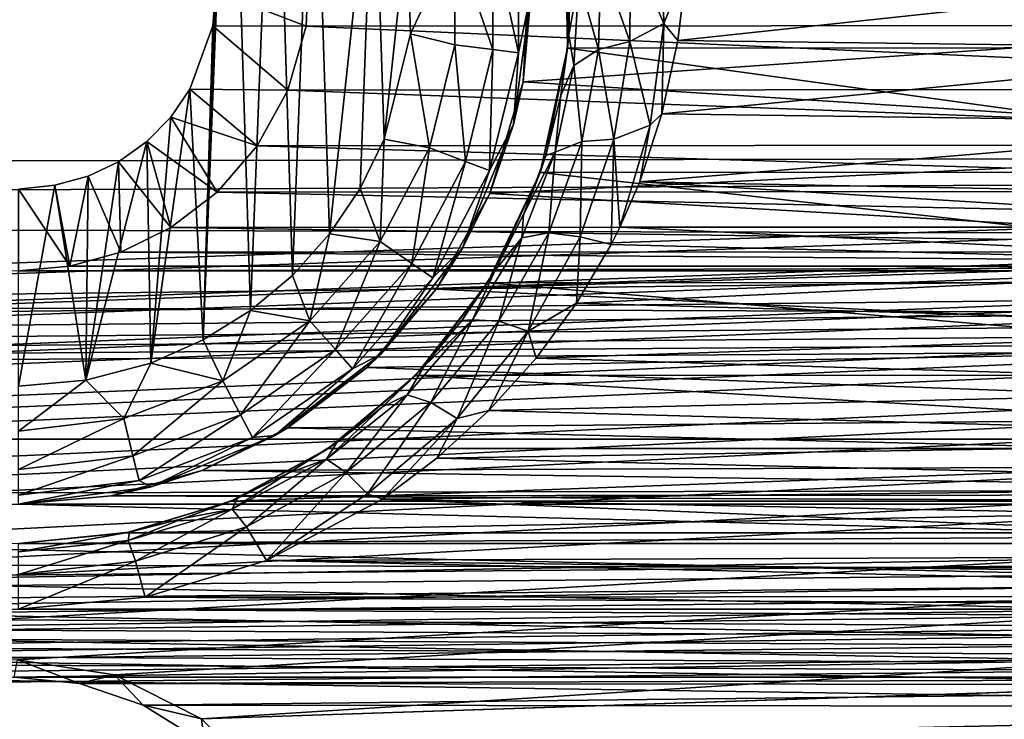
# Model space of a CAD drawing. Header units: metres. Extents: x -95 to 103, y -12 to 12.
# Tile 252 of 256: x -54.2 to -51.7, y 5.29 to 7.07. Entities that reach past the tile are written whole.
import ezdxf

# ---------------------------------------------------------------- set-up
doc = ezdxf.new("R2010")
doc.units = ezdxf.units.M
doc.layers.add('solid_P74500', color=7, linetype='CONTINUOUS')
doc.layers.add('solid_P74500_01', color=7, linetype='CONTINUOUS')

msp = doc.modelspace()

# ---------------------------------------------------------------- linework, layer by layer
at = {"layer": 'solid_P74500'}
for points in [[(-12.2, 5.05, 0.5), (-11.7, 9.776363, 0.5), (-88, 9.776363, 0.5)], [(-12.2, 5.05, 0.5), (-88, 9.776363, 0.5), (-88, 5.05, 0.5)], [(-53.663013, 7.983215, -11.8), (-53.731503, 6.257416, -11.8), (-53.700718, 7.142048, -11.8)], [(-53.663013, 7.983215, -11.8), (-53.611973, 6.331459, -11.8), (-53.731503, 6.257416, -11.8)], [(-53.663013, 7.983215, -11.8), (-53.550758, 7.900564, -11.8), (-53.611973, 6.331459, -11.8)], [(-53.550758, 7.900564, -11.8), (-53.505363, 6.420703, -11.8), (-53.611973, 6.331459, -11.8)], [(-53.550758, 7.900564, -11.8), (-53.451893, 7.80319, -11.8), (-53.505363, 6.420703, -11.8)], [(-53.451893, 7.80319, -11.8), (-53.411118, 6.52597, -11.8), (-53.505363, 6.420703, -11.8)], [(-53.451893, 7.80319, -11.8), (-53.298901, 7.573346, -11.8), (-53.411118, 6.52597, -11.8)], [(-84.20311, 5.444916, -1.8), (-85.675003, 7.792304, -1.8), (-14.325, 7.792304, -1.8)], [(-83.957001, 5.406663, -1.8), (-84.20311, 5.444916, -1.8), (-14.325, 7.792304, -1.8)], [(-83.736336, 5.295372, -1.8), (-83.957001, 5.406663, -1.8), (-14.325, 7.792304, -1.8)], [(-83.736336, 5.295372, -1.8), (-14.325, 7.792304, -1.8), (-79.20311, 5.444916, -1.8)], [(-78.957001, 5.406663, -1.8), (-79.20311, 5.444916, -1.8), (-14.325, 7.792304, -1.8)], [(-78.736336, 5.295372, -1.8), (-78.957001, 5.406663, -1.8), (-14.325, 7.792304, -1.8)], [(-78.736336, 5.295372, -1.8), (-14.325, 7.792304, -1.8), (-74.20311, 5.444916, -1.8)], [(-73.957001, 5.406663, -1.8), (-74.20311, 5.444916, -1.8), (-14.325, 7.792304, -1.8)], [(-73.736336, 5.295372, -1.8), (-73.957001, 5.406663, -1.8), (-14.325, 7.792304, -1.8)], [(-73.736336, 5.295372, -1.8), (-14.325, 7.792304, -1.8), (-69.20311, 5.444916, -1.8)], [(-68.957001, 5.406663, -1.8), (-69.20311, 5.444916, -1.8), (-14.325, 7.792304, -1.8)], [(-68.736336, 5.295372, -1.8), (-68.957001, 5.406663, -1.8), (-14.325, 7.792304, -1.8)], [(-68.736336, 5.295372, -1.8), (-14.325, 7.792304, -1.8), (-64.20311, 5.444916, -1.8)], [(-63.957005, 5.406663, -1.8), (-64.20311, 5.444916, -1.8), (-14.325, 7.792304, -1.8)], [(-63.736332, 5.295372, -1.8), (-63.957005, 5.406663, -1.8), (-14.325, 7.792304, -1.8)], [(-63.736332, 5.295372, -1.8), (-14.325, 7.792304, -1.8), (-59.20311, 5.444916, -1.8)], [(-58.957005, 5.406663, -1.8), (-59.20311, 5.444916, -1.8), (-14.325, 7.792304, -1.8)], [(-58.736332, 5.295372, -1.8), (-58.957005, 5.406663, -1.8), (-14.325, 7.792304, -1.8)], [(-58.736332, 5.295372, -1.8), (-14.325, 7.792304, -1.8), (-54.20311, 5.444916, -1.8)], [(-53.957005, 5.406663, -1.8), (-54.20311, 5.444916, -1.8), (-14.325, 7.792304, -1.8)], [(-53.736332, 5.295372, -1.8), (-53.957005, 5.406663, -1.8), (-14.325, 7.792304, -1.8)], [(-53.736332, 5.295372, -1.8), (-14.325, 7.792304, -1.8), (-49.20311, 5.444916, -1.8)], [(92.5, 6.975814, 10.372194), (92.5, 7.752533, 9.805175), (-94.018356, 7.447287, 10.039319)], [(-53.298901, 7.573346, -11.8), (-53.333118, 6.641509, -11.8), (-53.411118, 6.52597, -11.8)], [(-53.298901, 7.573346, -11.8), (-53.272678, 6.76642, -11.8), (-53.333118, 6.641509, -11.8)], [(-53.298901, 7.573346, -11.8), (-53.214642, 7.310327, -11.8), (-53.272678, 6.76642, -11.8)], [(92.5, 6.975814, 10.372194), (-94.018356, 7.447287, 10.039319), (-94.018356, 6.639937, 10.59062)], [(-50.592739, 6.998838, -9.125035), (-50.586353, 7.334234, -8.857709), (-52.813553, 7.333337, -8.858451)], [(-50.592739, 6.998838, -9.125035), (-52.813553, 7.333337, -8.858451), (-52.807384, 6.99762, -9.125969)], [(-52.80423, 7.031255, -9.986495), (-52.807384, 6.99762, -9.125969), (-52.813553, 7.333337, -8.858451)], [(-52.80423, 7.031255, -9.986495), (-52.813553, 7.333337, -8.858451), (-52.800701, 7.184258, -9.852427)], [(-53.214642, 7.310327, -11.8), (-53.205719, 7.034285, -11.8), (-53.272678, 6.76642, -11.8)], [(-53.093323, 7.274375, -11.777164), (-53.205719, 7.034285, -11.8), (-53.214642, 7.310327, -11.8)], [(-52.93206, 7.293956, -11.614588), (-52.93206, 6.986044, -11.614588), (-52.996624, 7.286117, -11.712049)], [(-52.900002, 7.14, -11.5), (-52.93206, 6.986044, -11.614588), (-52.93206, 7.293956, -11.614588)], [(-52.64769, 7.256926, -10.13025), (-52.569378, 7.310532, -10.129299), (-52.56319, 7.059873, -10.311363)], [(-52.569378, 7.310532, -10.129299), (-52.504425, 7.205236, -10.21443), (-52.56319, 7.059873, -10.311363)], [(-53.093323, 7.274375, -11.777164), (-53.093323, 7.005625, -11.777164), (-53.205719, 7.034285, -11.8)], [(-52.996624, 7.286117, -11.712049), (-52.996624, 6.993884, -11.712049), (-53.093323, 7.274375, -11.777164)], [(-52.996624, 6.993884, -11.712049), (-53.093323, 7.005625, -11.777164), (-53.093323, 7.274375, -11.777164)], [(-52.93206, 6.986044, -11.614588), (-52.996624, 6.993884, -11.712049), (-52.996624, 7.286117, -11.712049)], [(-52.723167, 7.222837, -10.080328), (-52.64769, 7.256926, -10.13025), (-52.649021, 7.014533, -10.313454)], [(-52.649021, 7.014533, -10.313454), (-52.64769, 7.256926, -10.13025), (-52.56319, 7.059873, -10.311363)], [(-53.700718, 7.142048, -11.8), (-53.470741, 7.053593, -5.092822), (-53.462597, 7.234941, -4.831732)], [(-49.929634, 7.055848, -5.089697), (-53.462597, 7.234941, -4.831732), (-53.470741, 7.053593, -5.092822)], [(-49.929634, 7.055848, -5.089697), (-49.937241, 7.236759, -4.829008), (-53.462597, 7.234941, -4.831732)], [(-52.920132, 6.912104, -7.087512), (-52.902905, 7.226828, -6.766441), (-50.498337, 7.079858, -6.919943)], [(-52.900002, 7.14, -11.5), (-52.902905, 7.226828, -6.766441), (-52.920132, 6.912104, -7.087512)], [(-52.723167, 7.222837, -10.080328), (-52.728493, 6.993838, -10.262398), (-52.77914, 7.171193, -10.006481)], [(-52.723167, 7.222837, -10.080328), (-52.649021, 7.014533, -10.313454), (-52.728493, 6.993838, -10.262398)], [(-52.56319, 7.059873, -10.311363), (-52.504425, 7.205236, -10.21443), (-52.527477, 7.01674, -10.344823)], [(-50.893276, 7.193082, -10.222992), (-52.527477, 7.01674, -10.344823), (-52.504425, 7.205236, -10.21443)], [(-52.77914, 7.171193, -10.006481), (-52.80423, 7.031255, -9.986495), (-52.800701, 7.184258, -9.852427)], [(-52.77914, 7.171193, -10.006481), (-52.791199, 6.953621, -10.186873), (-52.80423, 7.031255, -9.986495)], [(-52.728493, 6.993838, -10.262398), (-52.791199, 6.953621, -10.186873), (-52.77914, 7.171193, -10.006481)], [(-50.893276, 7.193082, -10.222992), (-50.871647, 6.995722, -10.359048), (-52.527477, 7.01674, -10.344823)], [(-53.731503, 6.257416, -11.8), (-53.707512, 7.05461, -11.8), (-53.700718, 7.142048, -11.8)], [(-53.700718, 7.142048, -11.8), (-53.707512, 7.05461, -11.8), (-53.470741, 7.053593, -5.092822)], [(-52.900002, 7.14, -11.5), (-52.920132, 6.912104, -7.087512), (-52.944298, 6.803535, -11.5)], [(-52.900002, 7.14, -11.5), (-52.944298, 6.803535, -11.5), (-52.93206, 6.986044, -11.614588)], [(-52.920132, 6.912104, -7.087512), (-50.498337, 7.079858, -6.919943), (-50.441578, 6.754933, -7.237463)], [(-53.707512, 7.05461, -11.8), (-53.765335, 6.893235, -11.8), (-53.517292, 6.891102, -5.310623)], [(-53.731503, 6.257416, -11.8), (-53.765335, 6.893235, -11.8), (-53.707512, 7.05461, -11.8)], [(-53.707512, 7.05461, -11.8), (-53.517292, 6.891102, -5.310623), (-53.470741, 7.053593, -5.092822)], [(-49.883789, 6.893729, -5.307212), (-53.470741, 7.053593, -5.092822), (-53.517292, 6.891102, -5.310623)], [(-49.883789, 6.893729, -5.307212), (-49.929634, 7.055848, -5.089697), (-53.470741, 7.053593, -5.092822)], [(-52.649021, 7.014533, -10.313454), (-52.56319, 7.059873, -10.311363), (-52.59737, 6.802377, -10.486115)], [(-52.56319, 7.059873, -10.311363), (-52.568153, 6.830747, -10.468567), (-52.59737, 6.802377, -10.486115)], [(-52.56319, 7.059873, -10.311363), (-52.527477, 7.01674, -10.344823), (-52.568153, 6.830747, -10.468567)], [(-53.157639, 6.744685, -11.777164), (-53.272678, 6.76642, -11.8), (-53.205719, 7.034285, -11.8)], [(-53.093323, 7.005625, -11.777164), (-53.157639, 6.744685, -11.777164), (-53.205719, 7.034285, -11.8)], [(-52.824825, 6.877517, -10.115171), (-52.807384, 6.99762, -9.125969), (-52.80423, 7.031255, -9.986495)], [(-52.791199, 6.953621, -10.186873), (-52.824825, 6.877517, -10.115171), (-52.80423, 7.031255, -9.986495)], [(-53.066559, 6.710143, -11.712049), (-53.157639, 6.744685, -11.777164), (-53.093323, 7.005625, -11.777164)], [(-52.996624, 6.993884, -11.712049), (-53.066559, 6.710143, -11.712049), (-53.093323, 7.005625, -11.777164)], [(-50.523228, 6.683096, -9.358751), (-52.807384, 6.99762, -9.125969), (-52.877129, 6.682053, -9.359496)], [(-52.862862, 6.725197, -10.235952), (-52.877129, 6.682053, -9.359496), (-52.807384, 6.99762, -9.125969)], [(-52.862862, 6.725197, -10.235952), (-52.807384, 6.99762, -9.125969), (-52.824825, 6.877517, -10.115171)], [(-50.523228, 6.683096, -9.358751), (-50.592739, 6.998838, -9.125035), (-52.807384, 6.99762, -9.125969)], [(-52.728493, 6.993838, -10.262398), (-52.649021, 7.014533, -10.313454), (-52.690285, 6.766607, -10.488468)], [(-52.690285, 6.766607, -10.488468), (-52.649021, 7.014533, -10.313454), (-52.59737, 6.802377, -10.486115)], [(-50.871647, 6.995722, -10.359048), (-52.568153, 6.830747, -10.468567), (-52.527477, 7.01674, -10.344823)], [(-50.871647, 6.995722, -10.359048), (-50.826168, 6.807505, -10.483696), (-52.568153, 6.830747, -10.468567)], [(92.5, 6.152128, 10.880493), (92.5, 6.975814, 10.372194), (-94.018356, 6.639937, 10.59062)], [(-53.005745, 6.687079, -11.614588), (-53.066559, 6.710143, -11.712049), (-52.996624, 6.993884, -11.712049)], [(-52.93206, 6.986044, -11.614588), (-53.005745, 6.687079, -11.614588), (-52.996624, 6.993884, -11.712049)], [(-52.944298, 6.803535, -11.5), (-53.005745, 6.687079, -11.614588), (-52.93206, 6.986044, -11.614588)], [(-52.728493, 6.993838, -10.262398), (-52.771286, 6.760592, -10.435995), (-52.791199, 6.953621, -10.186873)], [(-52.728493, 6.993838, -10.262398), (-52.690285, 6.766607, -10.488468), (-52.771286, 6.760592, -10.435995)], [(-52.791199, 6.953621, -10.186873), (-52.838409, 6.733699, -10.358377), (-52.824825, 6.877517, -10.115171)], [(-52.771286, 6.760592, -10.435995), (-52.838409, 6.733699, -10.358377), (-52.791199, 6.953621, -10.186873)], [(-53.004631, 6.629024, -7.352973), (-52.920132, 6.912104, -7.087512), (-50.441578, 6.754933, -7.237463)], [(-52.944298, 6.803535, -11.5), (-52.920132, 6.912104, -7.087512), (-53.004631, 6.629024, -7.352973)], [(-53.864315, 6.198026, -11.8), (-53.813557, 6.822836, -11.8), (-53.765335, 6.893235, -11.8)], [(-53.731503, 6.257416, -11.8), (-53.864315, 6.198026, -11.8), (-53.765335, 6.893235, -11.8)], [(-53.765335, 6.893235, -11.8), (-53.813557, 6.822836, -11.8), (-53.594624, 6.74956, -5.489393)], [(-53.765335, 6.893235, -11.8), (-53.594624, 6.74956, -5.489393), (-53.517292, 6.891102, -5.310623)], [(-49.807301, 6.752329, -5.485987), (-53.517292, 6.891102, -5.310623), (-53.594624, 6.74956, -5.489393)], [(-49.807301, 6.752329, -5.485987), (-49.883789, 6.893729, -5.307212), (-53.517292, 6.891102, -5.310623)], [(-52.838409, 6.733699, -10.358377), (-52.862862, 6.725197, -10.235952), (-52.824825, 6.877517, -10.115171)], [(-53.813557, 6.822836, -11.8), (-53.87468, 6.760879, -11.8), (-53.696159, 6.632159, -5.630672)], [(-53.864315, 6.198026, -11.8), (-53.87468, 6.760879, -11.8), (-53.813557, 6.822836, -11.8)], [(-53.813557, 6.822836, -11.8), (-53.696159, 6.632159, -5.630672), (-53.594624, 6.74956, -5.489393)], [(-50.826168, 6.807505, -10.483696), (-52.62426, 6.65851, -10.578953), (-52.568153, 6.830747, -10.468567)], [(-52.59737, 6.802377, -10.486115), (-52.568153, 6.830747, -10.468567), (-52.62426, 6.65851, -10.578953)], [(-52.944298, 6.803535, -11.5), (-53.004631, 6.629024, -7.352973), (-53.074165, 6.49, -11.5)], [(-52.944298, 6.803535, -11.5), (-53.074165, 6.49, -11.5), (-53.005745, 6.687079, -11.614588)], [(-52.690285, 6.766607, -10.488468), (-52.59737, 6.802377, -10.486115), (-52.674747, 6.542895, -10.650846)], [(-52.59737, 6.802377, -10.486115), (-52.62426, 6.65851, -10.578953), (-52.674747, 6.542895, -10.650846)], [(-50.826168, 6.807505, -10.483696), (-50.758587, 6.622798, -10.601346), (-52.62426, 6.65851, -10.578953)], [(-54.029671, 6.154617, -11.8), (-53.946198, 6.709256, -11.8), (-53.87468, 6.760879, -11.8)], [(-53.864315, 6.198026, -11.8), (-54.029671, 6.154617, -11.8), (-53.87468, 6.760879, -11.8)], [(-53.87468, 6.760879, -11.8), (-53.946198, 6.709256, -11.8), (-53.814137, 6.541955, -5.735227)], [(-53.87468, 6.760879, -11.8), (-53.814137, 6.541955, -5.735227), (-53.696159, 6.632159, -5.630672)], [(-49.706539, 6.634699, -5.627678), (-53.594624, 6.74956, -5.489393), (-53.696159, 6.632159, -5.630672)], [(-49.706539, 6.634699, -5.627678), (-49.807301, 6.752329, -5.485987), (-53.594624, 6.74956, -5.489393)], [(-53.282532, 6.506719, -11.777164), (-53.333118, 6.641509, -11.8), (-53.272678, 6.76642, -11.8)], [(-53.157639, 6.744685, -11.777164), (-53.282532, 6.506719, -11.777164), (-53.272678, 6.76642, -11.8)], [(-53.202366, 6.451383, -11.712049), (-53.282532, 6.506719, -11.777164), (-53.157639, 6.744685, -11.777164)], [(-53.066559, 6.710143, -11.712049), (-53.202366, 6.451383, -11.712049), (-53.157639, 6.744685, -11.777164)], [(-53.004631, 6.629024, -7.352973), (-50.441578, 6.754933, -7.237463), (-50.316521, 6.474358, -7.489505)], [(-52.771286, 6.760592, -10.435995), (-52.775269, 6.518895, -10.652001), (-52.854851, 6.528449, -10.597903)], [(-52.771286, 6.760592, -10.435995), (-52.854851, 6.528449, -10.597903), (-52.838409, 6.733699, -10.358377)], [(-52.775269, 6.518895, -10.652001), (-52.690285, 6.766607, -10.488468), (-52.696739, 6.499281, -10.677516)], [(-52.771286, 6.760592, -10.435995), (-52.690285, 6.766607, -10.488468), (-52.775269, 6.518895, -10.652001)], [(-52.690285, 6.766607, -10.488468), (-52.674747, 6.542895, -10.650846), (-52.696739, 6.499281, -10.677516)], [(-52.838409, 6.733699, -10.358377), (-52.923439, 6.516373, -10.517879), (-52.918823, 6.575562, -10.351501)], [(-52.854851, 6.528449, -10.597903), (-52.923439, 6.516373, -10.517879), (-52.838409, 6.733699, -10.358377)], [(-52.838409, 6.733699, -10.358377), (-52.918823, 6.575562, -10.351501), (-52.862862, 6.725197, -10.235952)], [(-52.918823, 6.575562, -10.351501), (-52.877129, 6.682053, -9.359496), (-52.862862, 6.725197, -10.235952)], [(-54.029671, 6.154617, -11.8), (-54.023689, 6.672484, -11.8), (-53.946198, 6.709256, -11.8)], [(-53.946198, 6.709256, -11.8), (-54.023689, 6.672484, -11.8), (-53.940701, 6.47981, -5.805347)], [(-53.946198, 6.709256, -11.8), (-53.940701, 6.47981, -5.805347), (-53.814137, 6.541955, -5.735227)], [(-53.148842, 6.414437, -11.614588), (-53.202366, 6.451383, -11.712049), (-53.066559, 6.710143, -11.712049)], [(-53.005745, 6.687079, -11.614588), (-53.148842, 6.414437, -11.614588), (-53.066559, 6.710143, -11.712049)], [(-54.023689, 6.672484, -11.8), (-54.108173, 6.649518, -11.8), (-54.070065, 6.444089, -5.844973)], [(-54.029671, 6.154617, -11.8), (-54.108173, 6.649518, -11.8), (-54.023689, 6.672484, -11.8)], [(-54.023689, 6.672484, -11.8), (-54.070065, 6.444089, -5.844973), (-53.940701, 6.47981, -5.805347)], [(-53.074165, 6.49, -11.5), (-53.148842, 6.414437, -11.614588), (-53.005745, 6.687079, -11.614588)], [(-50.390415, 6.403175, -9.552453), (-52.877129, 6.682053, -9.359496), (-53.010273, 6.402062, -9.553198)], [(-52.990799, 6.434424, -10.457341), (-53.010273, 6.402062, -9.553198), (-52.877129, 6.682053, -9.359496)], [(-52.990799, 6.434424, -10.457341), (-52.877129, 6.682053, -9.359496), (-52.918823, 6.575562, -10.351501)], [(-50.390415, 6.403175, -9.552453), (-50.523228, 6.683096, -9.358751), (-52.877129, 6.682053, -9.359496)], [(-54.108173, 6.649518, -11.8), (-54.200001, 6.64, -11.8), (-54.070065, 6.444089, -5.844973)], [(-54.200001, 6.14, -11.8), (-54.200001, 6.64, -11.8), (-54.108173, 6.649518, -11.8)], [(-54.029671, 6.154617, -11.8), (-54.200001, 6.14, -11.8), (-54.108173, 6.649518, -11.8)], [(-50.722317, 6.543038, -10.650759), (-52.674747, 6.542895, -10.650846), (-52.62426, 6.65851, -10.578953)], [(-50.758587, 6.622798, -10.601346), (-50.722317, 6.543038, -10.650759), (-52.62426, 6.65851, -10.578953)], [(92.5, 6.152128, 10.880493), (-94.018356, 6.639937, 10.59062), (-94.018356, 5.791973, 11.077141)], [(-54.200001, 6.64, -11.8), (-54.200001, 6.432491, -5.857735), (-54.070065, 6.444089, -5.844973)], [(-49.588951, 6.543865, -5.733047), (-53.696159, 6.632159, -5.630672), (-53.814137, 6.541955, -5.735227)], [(-49.588951, 6.543865, -5.733047), (-49.706539, 6.634699, -5.627678), (-53.696159, 6.632159, -5.630672)], [(-53.282532, 6.506719, -11.777164), (-53.411118, 6.52597, -11.8), (-53.333118, 6.641509, -11.8)], [(-53.140911, 6.386121, -7.564914), (-53.004631, 6.629024, -7.352973), (-50.316521, 6.474358, -7.489505)], [(-53.074165, 6.49, -11.5), (-53.004631, 6.629024, -7.352973), (-53.140911, 6.386121, -7.564914)], [(-52.923439, 6.516373, -10.517879), (-52.990799, 6.434424, -10.457341), (-52.918823, 6.575562, -10.351501)], [(-49.462196, 6.480899, -5.804132), (-53.814137, 6.541955, -5.735227), (-53.940701, 6.47981, -5.805347)], [(-49.462196, 6.480899, -5.804132), (-49.588951, 6.543865, -5.733047), (-53.814137, 6.541955, -5.735227)], [(-53.460747, 6.305556, -11.777164), (-53.505363, 6.420703, -11.8), (-53.411118, 6.52597, -11.8)], [(-53.282532, 6.506719, -11.777164), (-53.460747, 6.305556, -11.777164), (-53.411118, 6.52597, -11.8)], [(-52.854851, 6.528449, -10.597903), (-52.907303, 6.279213, -10.800389), (-52.982048, 6.30462, -10.744555)], [(-52.854851, 6.528449, -10.597903), (-52.982048, 6.30462, -10.744555), (-52.923439, 6.516373, -10.517879)], [(-52.854851, 6.528449, -10.597903), (-52.775269, 6.518895, -10.652001), (-52.907303, 6.279213, -10.800389)], [(-50.672836, 6.447643, -10.708777), (-52.696739, 6.499281, -10.677516), (-52.674747, 6.542895, -10.650846)], [(-50.722317, 6.543038, -10.650759), (-50.672836, 6.447643, -10.708777), (-52.674747, 6.542895, -10.650846)], [(-53.396152, 6.232644, -11.712049), (-53.460747, 6.305556, -11.777164), (-53.282532, 6.506719, -11.777164)], [(-53.202366, 6.451383, -11.712049), (-53.396152, 6.232644, -11.712049), (-53.282532, 6.506719, -11.777164)], [(-52.923439, 6.516373, -10.517879), (-53.048519, 6.308198, -10.661965), (-52.990799, 6.434424, -10.457341)], [(-52.982048, 6.30462, -10.744555), (-53.048519, 6.308198, -10.661965), (-52.923439, 6.516373, -10.517879)], [(-52.907303, 6.279213, -10.800389), (-52.775269, 6.518895, -10.652001), (-52.784813, 6.350398, -10.766728)], [(-52.775269, 6.518895, -10.652001), (-52.696739, 6.499281, -10.677516), (-52.784813, 6.350398, -10.766728)], [(-50.672836, 6.447643, -10.708777), (-52.784813, 6.350398, -10.766728), (-52.696739, 6.499281, -10.677516)], [(-49.331429, 6.444363, -5.844672), (-53.940701, 6.47981, -5.805347), (-54.070065, 6.444089, -5.844973)], [(-49.331429, 6.444363, -5.844672), (-49.462196, 6.480899, -5.804132), (-53.940701, 6.47981, -5.805347)], [(-53.074165, 6.49, -11.5), (-53.140911, 6.386121, -7.564914), (-53.280762, 6.220761, -11.5)], [(-53.074165, 6.49, -11.5), (-53.280762, 6.220761, -11.5), (-53.148842, 6.414437, -11.614588)], [(-53.140911, 6.386121, -7.564914), (-50.316521, 6.474358, -7.489505), (-50.141521, 6.243505, -7.68301)], [(-53.353024, 6.183962, -11.614588), (-53.396152, 6.232644, -11.712049), (-53.202366, 6.451383, -11.712049)], [(-53.148842, 6.414437, -11.614588), (-53.353024, 6.183962, -11.614588), (-53.202366, 6.451383, -11.712049)], [(-50.672836, 6.447643, -10.708777), (-50.570911, 6.286667, -10.804065), (-52.784813, 6.350398, -10.766728)], [(-19.200001, 6.432491, -5.857735), (-85.675003, 6.005326, -6.294441), (-14.325, 6.005424, -6.294348)], [(-49.200001, 6.432491, -5.857735), (-54.200001, 6.432491, -5.857735), (-85.675003, 6.005326, -6.294441)], [(-44.200001, 6.432491, -5.857735), (-49.200001, 6.432491, -5.857735), (-85.675003, 6.005326, -6.294441)], [(-39.200001, 6.432491, -5.857735), (-44.200001, 6.432491, -5.857735), (-85.675003, 6.005326, -6.294441)], [(-34.200001, 6.432491, -5.857735), (-39.200001, 6.432491, -5.857735), (-85.675003, 6.005326, -6.294441)], [(-29.200001, 6.432491, -5.857735), (-34.200001, 6.432491, -5.857735), (-85.675003, 6.005326, -6.294441)], [(-24.200001, 6.432491, -5.857735), (-29.200001, 6.432491, -5.857735), (-85.675003, 6.005326, -6.294441)], [(-19.200001, 6.432491, -5.857735), (-24.200001, 6.432491, -5.857735), (-85.675003, 6.005326, -6.294441)], [(-49.331429, 6.444363, -5.844672), (-54.070065, 6.444089, -5.844973), (-54.200001, 6.432491, -5.857735)], [(-49.200001, 6.432491, -5.857735), (-49.331429, 6.444363, -5.844672), (-54.200001, 6.432491, -5.857735)], [(-53.460747, 6.305556, -11.777164), (-53.611973, 6.331459, -11.8), (-53.505363, 6.420703, -11.8)], [(-53.075401, 6.306167, -10.549652), (-53.010273, 6.402062, -9.553198), (-52.990799, 6.434424, -10.457341)], [(-53.048519, 6.308198, -10.661965), (-53.075401, 6.306167, -10.549652), (-52.990799, 6.434424, -10.457341)], [(-53.280762, 6.220761, -11.5), (-53.353024, 6.183962, -11.614588), (-53.148842, 6.414437, -11.614588)], [(-50.206978, 6.167262, -9.706435), (-53.010273, 6.402062, -9.553198), (-53.193439, 6.16685, -9.706697)], [(-53.171162, 6.190532, -10.629889), (-53.193439, 6.16685, -9.706697), (-53.010273, 6.402062, -9.553198)], [(-53.171162, 6.190532, -10.629889), (-53.010273, 6.402062, -9.553198), (-53.075401, 6.306167, -10.549652)], [(-50.206978, 6.167262, -9.706435), (-50.390415, 6.403175, -9.552453), (-53.010273, 6.402062, -9.553198)], [(-53.315552, 6.187242, -7.728406), (-53.140911, 6.386121, -7.564914), (-50.141521, 6.243505, -7.68301)], [(-53.280762, 6.220761, -11.5), (-53.140911, 6.386121, -7.564914), (-53.315552, 6.187242, -7.728406)], [(-52.907303, 6.279213, -10.800389), (-52.784813, 6.350398, -10.766728), (-52.887218, 6.210558, -10.847994)], [(-50.570911, 6.286667, -10.804065), (-52.887218, 6.210558, -10.847994), (-52.784813, 6.350398, -10.766728)], [(-53.681923, 6.152889, -11.777164), (-53.731503, 6.257416, -11.8), (-53.611973, 6.331459, -11.8)], [(-53.460747, 6.305556, -11.777164), (-53.681923, 6.152889, -11.777164), (-53.611973, 6.331459, -11.8)], [(-53.636654, 6.066637, -11.712049), (-53.681923, 6.152889, -11.777164), (-53.460747, 6.305556, -11.777164)], [(-53.396152, 6.232644, -11.712049), (-53.636654, 6.066637, -11.712049), (-53.460747, 6.305556, -11.777164)], [(-53.048519, 6.308198, -10.661965), (-53.214214, 6.117478, -10.786961), (-53.171162, 6.190532, -10.629889)], [(-53.153866, 6.09837, -10.872088), (-53.214214, 6.117478, -10.786961), (-53.048519, 6.308198, -10.661965)], [(-53.048519, 6.308198, -10.661965), (-53.171162, 6.190532, -10.629889), (-53.075401, 6.306167, -10.549652)], [(-52.982048, 6.30462, -10.744555), (-53.153866, 6.09837, -10.872088), (-53.048519, 6.308198, -10.661965)], [(-52.982048, 6.30462, -10.744555), (-53.087662, 6.057676, -10.929638), (-53.153866, 6.09837, -10.872088)], [(-52.982048, 6.30462, -10.744555), (-52.907303, 6.279213, -10.800389), (-53.087662, 6.057676, -10.929638)], [(-53.087662, 6.057676, -10.929638), (-52.907303, 6.279213, -10.800389), (-53.00695, 6.077981, -10.922827)], [(-52.907303, 6.279213, -10.800389), (-52.887218, 6.210558, -10.847994), (-53.00695, 6.077981, -10.922827)], [(-50.570911, 6.286667, -10.804065), (-50.449898, 6.137165, -10.889684), (-52.887218, 6.210558, -10.847994)], [(-53.681923, 6.152889, -11.777164), (-53.864315, 6.198026, -11.8), (-53.731503, 6.257416, -11.8)], [(-53.60643, 6.009048, -11.614588), (-53.636654, 6.066637, -11.712049), (-53.396152, 6.232644, -11.712049)], [(-53.353024, 6.183962, -11.614588), (-53.60643, 6.009048, -11.614588), (-53.396152, 6.232644, -11.712049)], [(-53.280762, 6.220761, -11.5), (-53.516594, 6.034126, -7.848543), (-53.549999, 6.014167, -11.5)], [(-53.280762, 6.220761, -11.5), (-53.549999, 6.014167, -11.5), (-53.353024, 6.183962, -11.614588)], [(-53.280762, 6.220761, -11.5), (-53.315552, 6.187242, -7.728406), (-53.516594, 6.034126, -7.848543)], [(-53.315552, 6.187242, -7.728406), (-50.141521, 6.243505, -7.68301), (-49.931427, 6.065162, -7.824565)], [(-53.933208, 6.057589, -11.777164), (-54.029671, 6.154617, -11.8), (-53.864315, 6.198026, -11.8)], [(-53.681923, 6.152889, -11.777164), (-53.933208, 6.057589, -11.777164), (-53.864315, 6.198026, -11.8)], [(-50.449898, 6.137165, -10.889684), (-53.00695, 6.077981, -10.922827), (-52.887218, 6.210558, -10.847994)], [(-53.549999, 6.014167, -11.5), (-53.60643, 6.009048, -11.614588), (-53.353024, 6.183962, -11.614588)], [(-53.516594, 6.034126, -7.848543), (-53.315552, 6.187242, -7.728406), (-49.931427, 6.065162, -7.824565)], [(-53.277184, 6.087188, -10.699494), (-53.193439, 6.16685, -9.706697), (-53.171162, 6.190532, -10.629889)], [(-53.214214, 6.117478, -10.786961), (-53.277184, 6.087188, -10.699494), (-53.171162, 6.190532, -10.629889)], [(92.5, 5.292573, 11.32415), (92.5, 6.152128, 10.880493), (-94.018356, 5.791973, 11.077141)], [(-54.029671, 6.154617, -11.8), (-54.200001, 6.025195, -11.777164), (-54.200001, 6.14, -11.8)], [(-53.933208, 6.057589, -11.777164), (-54.200001, 6.025195, -11.777164), (-54.029671, 6.154617, -11.8)], [(-53.909897, 5.963009, -11.712049), (-53.933208, 6.057589, -11.777164), (-53.681923, 6.152889, -11.777164)], [(-53.636654, 6.066637, -11.712049), (-53.909897, 5.963009, -11.712049), (-53.681923, 6.152889, -11.777164)], [(-49.985966, 5.981413, -9.822051), (-53.193439, 6.16685, -9.706697), (-53.414433, 5.981127, -9.822226)], [(-53.392708, 5.996201, -10.759497), (-53.414433, 5.981127, -9.822226), (-53.193439, 6.16685, -9.706697)], [(-53.392708, 5.996201, -10.759497), (-53.193439, 6.16685, -9.706697), (-53.277184, 6.087188, -10.699494)], [(-49.985966, 5.981413, -9.822051), (-50.206978, 6.167262, -9.706435), (-53.193439, 6.16685, -9.706697)], [(-50.449898, 6.137165, -10.889684), (-50.315685, 6.002634, -10.964415), (-53.00695, 6.077981, -10.922827)], [(-53.214214, 6.117478, -10.786961), (-53.419079, 5.95398, -10.889031), (-53.277184, 6.087188, -10.699494)], [(-53.369053, 5.920702, -10.976445), (-53.419079, 5.95398, -10.889031), (-53.214214, 6.117478, -10.786961)], [(-53.153866, 6.09837, -10.872088), (-53.369053, 5.920702, -10.976445), (-53.214214, 6.117478, -10.786961)], [(-53.153866, 6.09837, -10.872088), (-53.315182, 5.866352, -11.035541), (-53.369053, 5.920702, -10.976445)], [(-53.153866, 6.09837, -10.872088), (-53.087662, 6.057676, -10.929638), (-53.315182, 5.866352, -11.035541)], [(-53.419079, 5.95398, -10.889031), (-53.392708, 5.996201, -10.759497), (-53.277184, 6.087188, -10.699494)], [(-50.315685, 6.002634, -10.964415), (-53.139339, 5.956829, -10.989367), (-53.00695, 6.077981, -10.922827)], [(-53.087662, 6.057676, -10.929638), (-53.00695, 6.077981, -10.922827), (-53.139339, 5.956829, -10.989367)], [(-53.933208, 6.057589, -11.777164), (-54.200001, 5.927784, -11.712049), (-54.200001, 6.025195, -11.777164)], [(-53.909897, 5.963009, -11.712049), (-54.200001, 5.927784, -11.712049), (-53.933208, 6.057589, -11.777164)], [(-53.894333, 5.899861, -11.614588), (-53.909897, 5.963009, -11.712049), (-53.636654, 6.066637, -11.712049)], [(-53.60643, 6.009048, -11.614588), (-53.894333, 5.899861, -11.614588), (-53.636654, 6.066637, -11.712049)], [(-53.516594, 6.034126, -7.848543), (-49.931427, 6.065162, -7.824565), (-49.699005, 5.939589, -7.920308)], [(-53.315182, 5.866352, -11.035541), (-53.087662, 6.057676, -10.929638), (-53.277027, 5.852796, -11.045125)], [(-53.087662, 6.057676, -10.929638), (-53.139339, 5.956829, -10.989367), (-53.277027, 5.852796, -11.045125)], [(-53.735298, 5.925894, -7.930546), (-53.516594, 6.034126, -7.848543), (-49.699005, 5.939589, -7.920308)], [(-53.549999, 6.014167, -11.5), (-53.516594, 6.034126, -7.848543), (-53.735298, 5.925894, -7.930546)], [(-84.210907, 5.401012, -6.820489), (-14.325, 6.005424, -6.294348), (-85.675003, 6.005326, -6.294441)], [(-84.210907, 5.401012, -6.820489), (-79.210907, 5.401012, -6.820489), (-14.325, 6.005424, -6.294348)], [(-79.210907, 5.401012, -6.820489), (-74.210907, 5.401012, -6.820489), (-14.325, 6.005424, -6.294348)], [(-74.210907, 5.401012, -6.820489), (-69.210907, 5.401012, -6.820489), (-14.325, 6.005424, -6.294348)], [(-69.210907, 5.401012, -6.820489), (-64.210907, 5.401012, -6.820489), (-14.325, 6.005424, -6.294348)], [(-64.210907, 5.401012, -6.820489), (-59.210903, 5.401012, -6.820489), (-14.325, 6.005424, -6.294348)], [(-59.210903, 5.401012, -6.820489), (-54.210903, 5.401012, -6.820489), (-14.325, 6.005424, -6.294348)], [(-54.210903, 5.401012, -6.820489), (-49.210903, 5.401012, -6.820489), (-14.325, 6.005424, -6.294348)], [(-53.863537, 5.884296, -11.5), (-53.894333, 5.899861, -11.614588), (-53.60643, 6.009048, -11.614588)], [(-53.549999, 6.014167, -11.5), (-53.735298, 5.925894, -7.930546), (-53.863537, 5.884296, -11.5)], [(-53.549999, 6.014167, -11.5), (-53.863537, 5.884296, -11.5), (-53.60643, 6.009048, -11.614588)], [(-53.515842, 5.918555, -10.809347), (-53.414433, 5.981127, -9.822226), (-53.392708, 5.996201, -10.759497)], [(-53.419079, 5.95398, -10.889031), (-53.515842, 5.918555, -10.809347), (-53.392708, 5.996201, -10.759497)], [(-50.315685, 6.002634, -10.964415), (-50.173981, 5.887128, -11.026864), (-53.139339, 5.956829, -10.989367)], [(-49.985966, 5.981413, -9.822051), (-53.414433, 5.981127, -9.822226), (-53.66193, 5.847542, -9.902336)], [(-49.737991, 5.847512, -9.902353), (-49.985966, 5.981413, -9.822051), (-53.66193, 5.847542, -9.902336)], [(-53.645241, 5.854604, -10.849474), (-53.66193, 5.847542, -9.902336), (-53.414433, 5.981127, -9.822226)], [(-53.645241, 5.854604, -10.849474), (-53.414433, 5.981127, -9.822226), (-53.515842, 5.918555, -10.809347)], [(-53.909897, 5.963009, -11.712049), (-54.200001, 5.862746, -11.614588), (-54.200001, 5.927784, -11.712049)], [(-53.894333, 5.899861, -11.614588), (-54.200001, 5.862746, -11.614588), (-53.909897, 5.963009, -11.712049)], [(-53.419079, 5.95398, -10.889031), (-53.657784, 5.827633, -10.964813), (-53.515842, 5.918555, -10.809347)], [(-53.621899, 5.78289, -11.054052), (-53.657784, 5.827633, -10.964813), (-53.419079, 5.95398, -10.889031)], [(-53.369053, 5.920702, -10.976445), (-53.621899, 5.78289, -11.054052), (-53.419079, 5.95398, -10.889031)], [(-50.173981, 5.887128, -11.026864), (-53.277027, 5.852796, -11.045125), (-53.139339, 5.956829, -10.989367)], [(-53.964905, 5.861434, -7.978317), (-53.735298, 5.925894, -7.930546), (-49.452805, 5.864826, -7.975827)], [(-53.863537, 5.884296, -11.5), (-53.735298, 5.925894, -7.930546), (-53.964905, 5.861434, -7.978317)], [(-53.735298, 5.925894, -7.930546), (-49.699005, 5.939589, -7.920308), (-49.452805, 5.864826, -7.975827)], [(-53.369053, 5.920702, -10.976445), (-53.570904, 5.697461, -11.126048), (-53.621899, 5.78289, -11.054052)], [(-53.369053, 5.920702, -10.976445), (-53.315182, 5.866352, -11.035541), (-53.570904, 5.697461, -11.126048)], [(-53.894333, 5.899861, -11.614588), (-54.200001, 5.84, -11.5), (-54.200001, 5.862746, -11.614588)], [(-53.863537, 5.884296, -11.5), (-54.200001, 5.84, -11.5), (-53.894333, 5.899861, -11.614588)], [(-53.657784, 5.827633, -10.964813), (-53.645241, 5.854604, -10.849474), (-53.515842, 5.918555, -10.809347)], [(-53.863537, 5.884296, -11.5), (-53.964905, 5.861434, -7.978317), (-54.200001, 5.84, -7.994023)], [(-53.863537, 5.884296, -11.5), (-54.200001, 5.84, -7.994023), (-54.200001, 5.84, -11.5)], [(-50.173981, 5.887128, -11.026864), (-50.021072, 5.790312, -11.07801), (-53.277027, 5.852796, -11.045125)], [(-54.200001, 5.84, -7.994023), (-53.964905, 5.861434, -7.978317), (-49.200001, 5.84, -7.994023)], [(-53.964905, 5.861434, -7.978317), (-49.452805, 5.864826, -7.975827), (-49.200001, 5.84, -7.994023)], [(-49.737991, 5.847512, -9.902353), (-53.66193, 5.847542, -9.902336), (-53.926708, 5.766949, -9.949488)], [(-53.918297, 5.768634, -10.90291), (-53.926708, 5.766949, -9.949488), (-53.66193, 5.847542, -9.902336)], [(-49.473125, 5.766916, -9.949507), (-49.737991, 5.847512, -9.902353), (-53.926708, 5.766949, -9.949488)], [(-53.918297, 5.768634, -10.90291), (-53.66193, 5.847542, -9.902336), (-53.779888, 5.804521, -10.880659)], [(-53.779888, 5.804521, -10.880659), (-53.66193, 5.847542, -9.902336), (-53.645241, 5.854604, -10.849474)], [(-53.657784, 5.827633, -10.964813), (-53.779888, 5.804521, -10.880659), (-53.645241, 5.854604, -10.849474)], [(-53.315182, 5.866352, -11.035541), (-53.277027, 5.852796, -11.045125), (-53.570904, 5.697461, -11.126048)], [(-49.860661, 5.711424, -11.118886), (-53.570904, 5.697461, -11.126048), (-53.277027, 5.852796, -11.045125)], [(-50.021072, 5.790312, -11.07801), (-49.860661, 5.711424, -11.118886), (-53.277027, 5.852796, -11.045125)], [(-84.199997, 5.84, -7.994023), (-13, 4.775385, -8.672122), (-87, 4.775385, -8.672122)], [(-84.199997, 5.84, -7.994023), (-79.199997, 5.84, -7.994023), (-13, 4.775385, -8.672122)], [(-79.199997, 5.84, -7.994023), (-74.199997, 5.84, -7.994023), (-13, 4.775385, -8.672122)], [(-74.199997, 5.84, -7.994023), (-69.199997, 5.84, -7.994023), (-13, 4.775385, -8.672122)], [(-69.199997, 5.84, -7.994023), (-64.199997, 5.84, -7.994023), (-13, 4.775385, -8.672122)], [(-64.199997, 5.84, -7.994023), (-59.200001, 5.84, -7.994023), (-13, 4.775385, -8.672122)], [(-59.200001, 5.84, -7.994023), (-54.200001, 5.84, -7.994023), (-13, 4.775385, -8.672122)], [(-54.200001, 5.84, -7.994023), (-49.200001, 5.84, -7.994023), (-13, 4.775385, -8.672122)], [(-53.657784, 5.827633, -10.964813), (-53.922009, 5.747669, -11.01146), (-53.779888, 5.804521, -10.880659)], [(-53.903248, 5.695458, -11.101877), (-53.922009, 5.747669, -11.01146), (-53.657784, 5.827633, -10.964813)], [(-53.621899, 5.78289, -11.054052), (-53.903248, 5.695458, -11.101877), (-53.657784, 5.827633, -10.964813)], [(-53.922009, 5.747669, -11.01146), (-53.918297, 5.768634, -10.90291), (-53.779888, 5.804521, -10.880659)], [(92.5, 5.292573, 11.32415), (-94.018356, 5.791973, 11.077141), (-94.018356, 4.90858, 11.495906)], [(-53.621899, 5.78289, -11.054052), (-53.879269, 5.604443, -11.173192), (-53.903248, 5.695458, -11.101877)], [(-53.621899, 5.78289, -11.054052), (-53.570904, 5.697461, -11.126048), (-53.879269, 5.604443, -11.173192)], [(-53.918297, 5.768634, -10.90291), (-54.200005, 5.719, -11.03024), (-54.200001, 5.74, -10.920001)], [(-53.922009, 5.747669, -11.01146), (-54.200005, 5.719, -11.03024), (-53.918297, 5.768634, -10.90291)], [(-53.922009, 5.747669, -11.01146), (-54.200005, 5.661711, -11.122106), (-54.200005, 5.719, -11.03024)], [(-53.903248, 5.695458, -11.101877), (-54.200005, 5.661711, -11.122106), (-53.922009, 5.747669, -11.01146)], [(-53.918297, 5.768634, -10.90291), (-54.200001, 5.74, -10.920001), (-53.926708, 5.766949, -9.949488)], [(-49.473125, 5.766916, -9.949507), (-53.926708, 5.766949, -9.949488), (-54.200001, 5.74, -9.965059)], [(-54.200001, 5.74, -10.920001), (-54.200001, 5.74, -9.965059), (-53.926708, 5.766949, -9.949488)], [(-49.200001, 5.74, -9.965059), (-49.473125, 5.766916, -9.949507), (-54.200001, 5.74, -9.965059)], [(-49.200001, 5.74, -9.965059), (-54.200001, 5.74, -9.965059), (-92.5, 5.004237, -10.35396)], [(-44.200001, 5.74, -9.965059), (-49.200001, 5.74, -9.965059), (-92.5, 5.004237, -10.35396)], [(-39.200001, 5.74, -9.965059), (-44.200001, 5.74, -9.965059), (-92.5, 5.004237, -10.35396)], [(-34.200001, 5.74, -9.965059), (-39.200001, 5.74, -9.965059), (-92.5, 5.004237, -10.35396)], [(-29.200001, 5.74, -9.965059), (-34.200001, 5.74, -9.965059), (-92.5, 5.004237, -10.35396)], [(-24.200001, 5.74, -9.965059), (-29.200001, 5.74, -9.965059), (-92.5, 5.004237, -10.35396)], [(-19.200001, 5.74, -9.965059), (-24.200001, 5.74, -9.965059), (-92.5, 5.004237, -10.35396)], [(-53.903248, 5.695458, -11.101877), (-54.200001, 5.573798, -11.188511), (-54.200005, 5.661711, -11.122106)], [(-53.903248, 5.695458, -11.101877), (-53.879269, 5.604443, -11.173192), (-54.200001, 5.573798, -11.188511)], [(-49.535496, 5.606674, -11.172072), (-53.879269, 5.604443, -11.173192), (-53.570904, 5.697461, -11.126048)], [(-49.860661, 5.711424, -11.118886), (-49.698776, 5.650163, -11.150142), (-53.570904, 5.697461, -11.126048)], [(-49.698776, 5.650163, -11.150142), (-49.535496, 5.606674, -11.172072), (-53.570904, 5.697461, -11.126048)], [(-49.200001, 5.573798, -11.188511), (-54.200001, 5.573798, -11.188511), (-53.879269, 5.604443, -11.173192)], [(-49.535496, 5.606674, -11.172072), (-49.200001, 5.573798, -11.188511), (-53.879269, 5.604443, -11.173192)], [(-84.200005, 5.573798, -11.188511), (92.5, 4.734525, -11.568391), (-94.018356, 4.765634, -11.555896)], [(-74.200005, 5.573798, -11.188511), (92.5, 4.734525, -11.568391), (-79.200005, 5.573798, -11.188511)], [(-69.200005, 5.573798, -11.188511), (92.5, 4.734525, -11.568391), (-74.200005, 5.573798, -11.188511)], [(-64.200005, 5.573798, -11.188511), (92.5, 4.734525, -11.568391), (-69.200005, 5.573798, -11.188511)], [(-59.200001, 5.573798, -11.188511), (92.5, 4.734525, -11.568391), (-64.200005, 5.573798, -11.188511)], [(-54.200001, 5.573798, -11.188511), (92.5, 4.734525, -11.568391), (-59.200001, 5.573798, -11.188511)], [(-49.200001, 5.573798, -11.188511), (92.5, 4.734525, -11.568391), (-54.200001, 5.573798, -11.188511)], [(-54.20311, 5.444916, -1.8), (-54.045124, 5.385069, -6.833083), (-54.210903, 5.401012, -6.820489)], [(-53.957005, 5.406663, -1.8), (-54.045124, 5.385069, -6.833083), (-54.20311, 5.444916, -1.8)], [(-53.560226, 5.121016, -1.8), (-53.736332, 5.295372, -1.8), (-49.20311, 5.444916, -1.8)], [(-53.445496, 4.899806, -1.8), (-53.560226, 5.121016, -1.8), (-49.20311, 5.444916, -1.8)], [(-53.445496, 4.899806, -1.8), (-49.20311, 5.444916, -1.8), (-49.449169, 5.404594, -1.8)], [(-54.210903, 5.401012, -6.820489), (-54.045124, 5.385069, -6.833083), (-49.210903, 5.401012, -6.820489)], [(-53.957005, 5.406663, -1.8), (-53.883591, 5.329707, -6.876352), (-54.045124, 5.385069, -6.833083)], [(-54.045124, 5.385069, -6.833083), (-49.372776, 5.381056, -6.836244), (-49.210903, 5.401012, -6.820489)], [(-53.736332, 5.295372, -1.8), (-53.883591, 5.329707, -6.876352), (-53.957005, 5.406663, -1.8)], [(-53.405056, 4.65, -1.8), (-53.445496, 4.899806, -1.8), (-49.449169, 5.404594, -1.8)], [(-53.405056, 4.65, -1.8), (-49.449169, 5.404594, -1.8), (-49.668255, 5.292052, -1.8)], [(-54.045124, 5.385069, -6.833083), (-53.883591, 5.329707, -6.876352), (-49.372776, 5.381056, -6.836244)], [(-53.883591, 5.329707, -6.876352), (-49.526745, 5.325301, -6.879765), (-49.372776, 5.381056, -6.836244)], [(-53.883591, 5.329707, -6.876352), (-53.728561, 5.233307, -6.95), (-49.526745, 5.325301, -6.879765)], [(-53.736332, 5.295372, -1.8), (-53.728561, 5.233307, -6.95), (-53.883591, 5.329707, -6.876352)], [(-53.728561, 5.233307, -6.95), (-49.671436, 5.233307, -6.95), (-49.526745, 5.325301, -6.879765)], [(-53.560226, 5.121016, -1.8), (-53.728561, 5.233307, -6.95), (-53.736332, 5.295372, -1.8)]]:
    msp.add_3dface(points, dxfattribs=at)
at = {"layer": 'solid_P74500_01'}
for points in [[(-92.5, 6.467994, 9.508519), (-92.5, 7.788958, 8.459974), (92.5, 7.29035, 8.893468)], [(-92.5, 6.467994, 9.508519), (92.5, 7.29035, 8.893468), (92.5, 5.836015, 9.908373)], [(-92.5, 5.004237, 10.35396), (-92.5, 6.467994, 9.508519), (92.5, 5.836015, 9.908373)], [(-92.5, 5.004237, 10.35396), (92.5, 5.836015, 9.908373), (92.5, 4.24661, 10.687108)], [(-19.200001, 5.74, -9.965059), (-92.5, 5.004237, -10.35396), (92.5, 5.112957, -10.30056)], [(-84.200005, 5.573798, -11.188511), (-79.200005, 5.573798, -11.188511), (92.5, 4.734525, -11.568391)]]:
    msp.add_3dface(points, dxfattribs=at)

doc.saveas('drawing.dxf')
